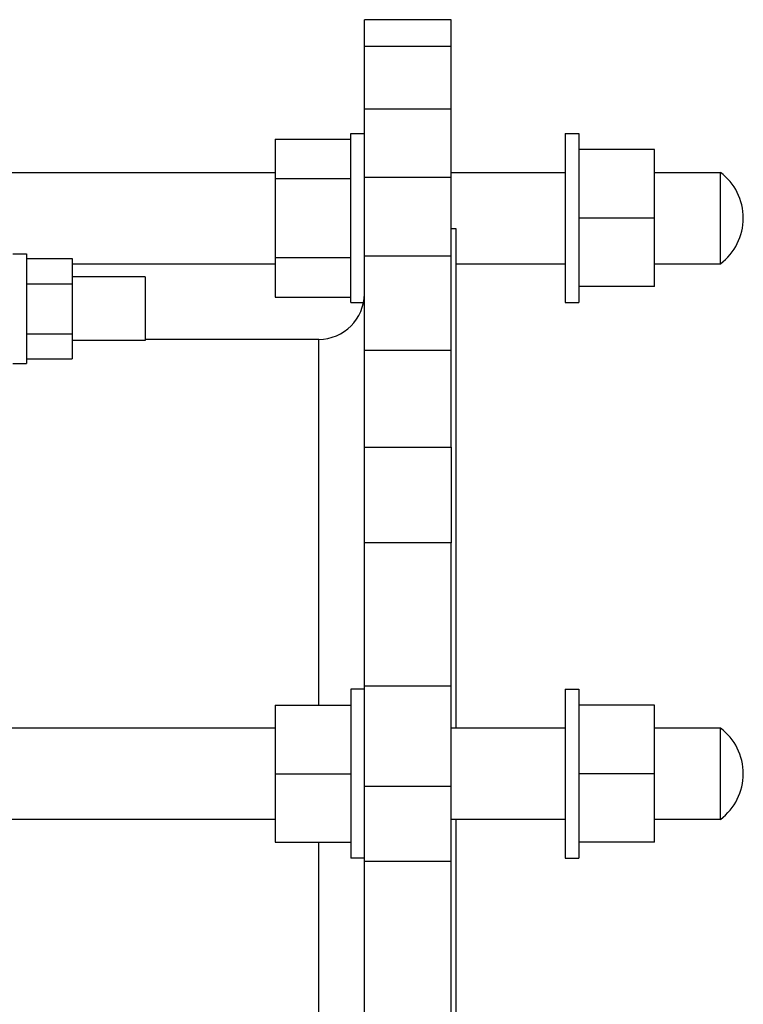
# Model space of a CAD drawing. Header units: millimetres. Extents: x 25 to 822, y 63 to 527.
# Tile 20 of 20: x 664 to 822, y 312 to 527. Entities that reach past the tile are written whole.
import ezdxf

# ---------------------------------------------------------------- set-up
doc = ezdxf.new("R2010")
doc.units = ezdxf.units.MM
doc.header["$MEASUREMENT"] = 0
for name, color, linetype in [('11', 7, 'Continuous'), ('12', 7, 'Continuous'), ('4', 7, 'Continuous')]:
    doc.layers.add(name, color=color, linetype=linetype)

msp = doc.modelspace()

# ---------------------------------------------------------------- linework, layer by layer
at = {"color": 7, "linetype": 'Continuous', "lineweight": 30}
for p, q in [((719.61, 501.33), (719.61, 466.69)), ((719.61, 501.33), (736.16, 501.33)), ((736.16, 465.51), (736.16, 502.51)), ((736.16, 502.51), (739.16, 502.51)), ((783.16, 502.51), (783.16, 465.51)), ((783.16, 502.51), (786.16, 502.51)), ((786.16, 502.51), (786.16, 465.51)), ((802.71, 499.01), (786.16, 499.01)), ((802.71, 469.01), (802.71, 499.01)), ((603.71, 494.01), (719.61, 494.01)), ((719.61, 492.67), (736.16, 492.67)), ((758.16, 494.01), (783.16, 494.01)), ((802.71, 494.01), (817.16, 494.01)), ((817.16, 474.01), (817.16, 494.01)), ((802.71, 484.01), (786.16, 484.01)), ((759.16, 481.73), (759.16, 372.24)), ((665.16, 475.11), (675.16, 475.11)), ((675.16, 475.11), (675.16, 453.17)), ((719.61, 475.35), (736.16, 475.35)), ((675.16, 474.01), (719.61, 474.01)), ((759.16, 474.01), (783.16, 474.01)), ((802.71, 474.01), (817.16, 474.01)), ((665.16, 469.62), (675.16, 469.62)), ((802.71, 469.01), (786.16, 469.01)), ((719.61, 466.69), (736.16, 466.69)), ((736.16, 465.51), (738.97, 465.51)), ((783.16, 465.51), (786.16, 465.51)), ((665.16, 458.65), (675.16, 458.65)), ((665.16, 453.17), (675.16, 453.17)), ((739.16, 412.85), (739.16, 433.83)), ((758.16, 433.83), (758.16, 412.85)), ((736.16, 380.74), (736.16, 343.74)), ((739.16, 380.74), (736.16, 380.74)), ((783.16, 380.74), (786.16, 380.74)), ((783.16, 380.74), (783.16, 343.74)), ((786.16, 380.74), (786.16, 343.74)), ((719.61, 377.24), (719.61, 347.24)), ((719.61, 377.24), (736.16, 377.24)), ((802.71, 377.24), (786.16, 377.24)), ((802.71, 347.24), (802.71, 377.24)), ((719.61, 372.24), (603.71, 372.24)), ((783.16, 372.24), (758.16, 372.24)), ((817.16, 372.24), (802.71, 372.24)), ((817.16, 352.24), (817.16, 372.24)), ((719.61, 362.24), (736.16, 362.24)), ((802.71, 362.24), (786.16, 362.24)), ((719.61, 352.24), (603.71, 352.24)), ((783.16, 352.24), (758.16, 352.24)), ((759.16, 352.24), (759.16, 116.95)), ((817.16, 352.24), (802.71, 352.24)), ((719.61, 347.24), (736.16, 347.24)), ((802.71, 347.24), (786.16, 347.24)), ((739.16, 343.74), (736.16, 343.74)), ((783.16, 343.74), (786.16, 343.74))]:
    msp.add_line(p, q, dxfattribs=at)
for centre in [(809.66, 484.01), (809.66, 362.24)]:
    msp.add_arc(centre, 12.5, 306.8699, 53.1301, dxfattribs=at)
at = {"layer": '11', "color": 7, "linetype": 'Continuous', "lineweight": 30}
for p, q in [((729.16, 377.24), (729.16, 457.43)), ((729.16, 133.53), (729.16, 347.24))]:
    msp.add_line(p, q, dxfattribs=at)
msp.add_arc((729.16, 467.43), 10, 270, 0, dxfattribs=at)
at = {"layer": '12', "color": 7, "linetype": 'Continuous', "lineweight": 30}
for p, q in [((739.16, 433.83), (739.16, 527.48)), ((758.16, 527.48), (739.16, 527.48)), ((758.16, 433.83), (758.16, 527.48)), ((758.16, 521.61), (739.16, 521.61)), ((758.16, 507.86), (739.16, 507.86)), ((758.16, 492.93), (739.16, 492.93)), ((758.16, 481.73), (759.16, 481.73)), ((758.16, 475.68), (739.16, 475.68)), ((691.16, 471.14), (675.16, 471.14)), ((691.16, 471.14), (691.16, 457.14)), ((691.16, 457.14), (675.16, 457.14)), ((729.16, 457.43), (691.16, 457.43)), ((758.16, 455.01), (739.16, 455.01)), ((739.16, 433.83), (758.16, 433.83)), ((739.16, 239.03), (739.16, 412.85)), ((758.16, 412.85), (739.16, 412.85)), ((758.16, 239.03), (758.16, 412.85)), ((758.16, 381.46), (739.16, 381.46)), ((758.16, 359.41), (739.16, 359.41)), ((739.16, 343.08), (758.16, 343.08))]:
    msp.add_line(p, q, dxfattribs=at)
at = {"layer": '4', "color": 7, "linetype": 'Continuous', "lineweight": 30}
for p, q in [((662.16, 476.14), (665.16, 476.14)), ((665.16, 476.14), (665.16, 452.14)), ((662.16, 452.14), (665.16, 452.14))]:
    msp.add_line(p, q, dxfattribs=at)

doc.saveas('drawing.dxf')
